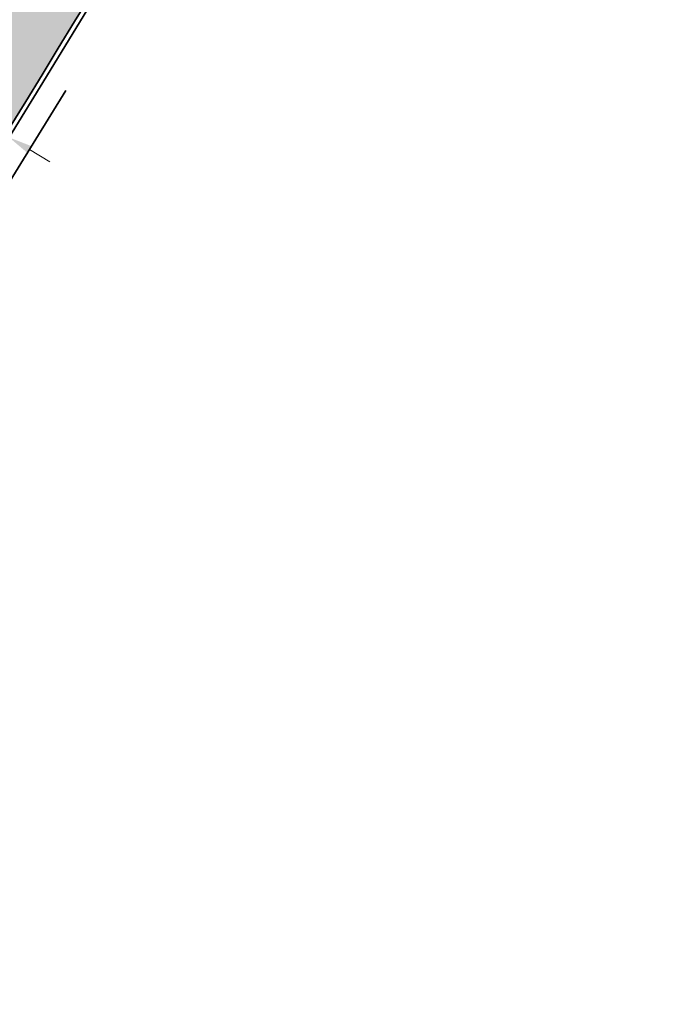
# Model space of a CAD drawing. Header units: metres. Extents: x 132493 to 134960, y 502695 to 503907.
# Tile 25 of 144: x 132756 to 132769, y 502862 to 502883. Entities that reach past the tile are written whole.
import ezdxf

# ---------------------------------------------------------------- set-up
doc = ezdxf.new("R2010")
doc.units = ezdxf.units.M
doc.linetypes.add('VH-OPSLUITBAND_100X200', pattern=[16, 8, -2, 4, -2])
doc.linetypes.add('XX-PROJECTGRENS', pattern=[18, 12, -3, 0, -3])
doc.layers.get('Defpoints').update_dxf_attribs({"color": 3})
doc.layers.add('ARC-hoev-btt-300x300x45-grijs-nieuw', color=8, linetype='Continuous', lineweight=18, plot=False)
for name, color, linetype, lineweight in [('N-WE-KG-GRENS_WERKGRENS-G', 5, 'XX-PROJECTGRENS', 35), ('N-WE-VH-KANTOPSLUITING_OPSLUITBAND_100X200-G', 150, 'VH-OPSLUITBAND_100X200', 35), ('N-WE-VH-KANTOPSLUITING_VOORKANTBAND-G', 7, 'Continuous', 35), ('N-WE-VH-KANTVERHARDING-G', 2, 'Continuous', 18), ('X-XX-AL-DETAIL1-M', 7, 'Continuous', 18)]:
    doc.layers.add(name, color=color, linetype=linetype, lineweight=lineweight)
doc.styles.add('NLCS-ISO-M200-T25', font='NLCS-ISO.ttf', dxfattribs={"height": 0.5})
doc.dimstyles.new('NLCS-M200-T25-PIJL_L2_H1', dxfattribs={"dimscale": 0.2, "dimtxt": 2.5, "dimasz": 2.5, "dimexe": 2, "dimexo": 2, "dimgap": 0.7, "dimtad": 1, "dimzin": 0, "dimdsep": 46, "dimtxsty": 'NLCS-ISO-M200-T25', "dimcen": 0, "dimdle": 2, "dimclrd": 256, "dimclre": 256, "dimclrt": 256, "dimadec": 1, "dimazin": 0, "dimtfac": 1, "dimtdec": 3, "dimtofl": 0, "dimtmove": 0, "dimatfit": 3, "dimfxl": 2, "dimfxlon": 1, "dimtfillclr": 256, "dimtolj": 1, "dimtzin": 0, "dimlwd": -1, "dimlwe": -1, "dimarcsym": 0})

# ---------------------------------------------------------------- blocks, each defined once
blk = doc.blocks.new('*D388')
at = {"layer": 'Defpoints', "color": 0, "transparency": 16777216}
for p in [(132755.5461582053, 502880.1118661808), (132755.07306397, 502879.5143919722), (132754.9774406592, 502879.1591841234)]:
    blk.add_point(p, dxfattribs=at)
at = {"layer": 'X-XX-AL-DETAIL1-M', "transparency": 16777216}
for p, q in [((132755.2373600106, 502881.2981621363), (132754.1383000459, 502881.9542621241)), ((132755.5032408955, 502880.1374862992), (132755.2373600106, 502881.2981621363)), ((132755.031003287, 502880.4193954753), (132754.6016829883, 502880.6756845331)), ((132755.2780952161, 502879.8578482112), (132755.6653548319, 502880.5065626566)), ((132755.3411269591, 502879.7684099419), (132755.7511894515, 502880.4553224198)), ((132755.4603235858, 502880.1631064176), (132755.5461582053, 502880.1118661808)), ((132755.975478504, 502879.8555771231), (132756.4047988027, 502879.5992880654))]:
    blk.add_line(p, q, dxfattribs=at)
for points in [[(132755.07371813, 502880.4909488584), (132754.9882884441, 502880.3478420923), (132755.4603235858, 502880.1631064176)], [(132756.018193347, 502879.9271305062), (132755.9327636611, 502879.78402374), (132755.5461582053, 502880.1118661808)]]:
    blk.add_solid(points, dxfattribs=at)
at = {"layer": 'X-XX-AL-DETAIL1-M', "transparency": 16777216, "insert": (132754.8877354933, 502881.9610819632), "char_height": 0.5, "attachment_point": 5, "rotation": 329.1642901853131, "style": 'NLCS-ISO-M200-T25'}
blk.add_mtext('\\A1;0.10', dxfattribs=at)

msp = doc.modelspace()

# ---------------------------------------------------------------- hatches: boundary and pattern name
at = {"layer": 'ARC-hoev-btt-300x300x45-grijs-nieuw', "transparency": 33554687}
h = msp.add_hatch(color=256, dxfattribs=at)
h.dxf.hatch_style = 1
edge = h.paths.add_edge_path()
edge.add_line((132735.0019978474, 502856.0924930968), (132739.46982189, 502861.2464702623))
edge.add_line((132739.46982189, 502861.2464702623), (132746.5414965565, 502871.7205468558))
edge.add_line((132746.5414965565, 502871.7205468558), (132744.4161062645, 502872.9769362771))
edge.add_line((132744.4161062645, 502872.9769362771), (132745.1030841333, 502874.1390728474))
edge.add_line((132745.1030841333, 502874.1390728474), (132747.2797826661, 502872.8523534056))
edge.add_arc((132377.603260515, 503113.188491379), 440.9333172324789, 326.9710773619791, 330.4428627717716)
edge.add_line((132761.1553687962, 502895.6799387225), (132760.7347070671, 502900.5825457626))
edge.add_line((132760.7347070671, 502900.5825457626), (132761.9437497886, 502902.5880344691))
edge.add_line((132761.9437497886, 502902.5880344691), (132763.9923326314, 502901.3770485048))
edge.add_line((132763.9923326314, 502901.3770485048), (132763.7174574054, 502900.9120516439))
edge.add_line((132763.7174574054, 502900.9120516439), (132764.2237789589, 502895.0111211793))
edge.add_arc((132377.6032604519, 503113.1884914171), 443.9333173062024, 326.97255817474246, 330.5631297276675, ccw=False)
edge.add_line((132749.8012228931, 502871.2267858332), (132741.910941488, 502859.5022605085))
edge.add_line((132741.910941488, 502859.5022605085), (132736.6461222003, 502853.465652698))
edge.add_line((132736.6461222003, 502853.465652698), (132735.0019978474, 502856.0924930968))

# ---------------------------------------------------------------- linework, layer by layer
at = {"layer": 'N-WE-KG-GRENS_WERKGRENS-G', "flags": 128}
msp.add_lwpolyline([(132713.8574613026, 502831.0580347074, 0.005570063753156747), (132736.3364398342, 502852.2821149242, 0.02528372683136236), (132742.3564131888, 502859.0920275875, 0.02378065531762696), (132764.8374316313, 502894.8777678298), (132764.3316825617, 502900.7720262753), (132769.1033134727, 502908.8440283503), (132770.1472463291, 502910.6100132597, -0.1999422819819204), (132792.8395207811, 502927.5846064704), (132821.6574329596, 502934.8682218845), (132821.8774908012, 502934.9238406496, -0.3826627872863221), (132824.7147034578, 502933.4345395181), (132826.4403593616, 502928.7457023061), (132836.0126593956, 502932.3790914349), (132835.1422824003, 502934.6408631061, -0.4190667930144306), (132837.1916569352, 502939.0343225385), (132839.9460323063, 502940.0107226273), (132859.0093786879, 502946.7684991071), (132896.4310291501, 502960.6877564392), (132897.8682955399, 502961.2223582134, -0.414545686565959), (132902.241647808, 502959.2173635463), (132903.1718656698, 502956.771019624), (132912.9374155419, 502960.2426878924), (132911.7843959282, 502963.3955454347, -0.4150905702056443), (132913.474181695, 502967.0613674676), (132914.7767187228, 502967.5397454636), (132938.3614250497, 502976.2016140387), (132937.6224978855, 502978.218195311), (133021.3873068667, 503008.0323382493), (133021.6649358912, 503007.2559797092), (133025.6326239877, 503008.6090530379), (133041.138442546, 503014.1171993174, -0.1103685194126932), (133061.9198871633, 503016.654221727), (133077.9674409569, 503015.0705569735), (133083.2493027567, 503014.5493125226, -0.006082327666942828), (133083.442742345, 503014.5278438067, -0.2579390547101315), (133089.7072472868, 503009.9835794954), (133098.6401080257, 503013.1295457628, -0.265135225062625), (133100.7363959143, 503020.7744244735), (133115.8269476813, 503035.8476061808, -0.1102594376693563), (133133.4898386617, 503047.0494830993), (133134.6884052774, 503047.4809715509), (133135.5872467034, 503044.9842156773), (133140.9956119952, 503046.8551439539), (133153.4352097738, 503051.2787820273), (133217.6736325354, 503075.2692786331), (133227.6286606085, 503079.1045076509), (133231.4393499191, 503077.3620802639), (133233.221242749, 503081.2590805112), (133256.6406850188, 503090.2815487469), (133275.2480078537, 503097.9132657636), (133286.8641141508, 503102.663705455), (133286.9959372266, 503102.611572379), (133301.2143453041, 503108.4141632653), (133308.6707664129, 503105.028186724), (133316.0634265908, 503108.0857307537), (133318.7108270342, 503114.6835351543), (133331.4339915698, 503120.1368624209), (133350.4881779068, 503128.3037546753), (133350.949471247, 503129.2663756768, -0.0005797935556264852), (133353.8959263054, 503130.4761869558, -0.007004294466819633), (133389.706913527, 503144.5492659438), (133398.1815961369, 503145.8738086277), (133401.0319163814, 503146.3192967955), (133400.8006422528, 503151.1583812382, -0.0522661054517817), (133447.2343836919, 503162.6708405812), (133447.9712047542, 503161.9662686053), (133449.108795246, 503158.5337313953), (133471.022142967, 503165.2937241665, 0.09025762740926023), (133473.9172051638, 503167.2191786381, 0.00453534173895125), (133476.4858831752, 503167.8750114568), (133478.7565008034, 503166.4598963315, 0.01475269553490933), (133490.5712790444, 503170.4471541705)], format="xyb", dxfattribs=at)
at = {"layer": 'N-WE-VH-KANTOPSLUITING_OPSLUITBAND_100X200-G', "flags": 128}
for points in [[(132713.518268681, 502831.4253958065, 0.005568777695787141), (132735.984013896, 502852.6368721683, 0.02521847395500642), (132741.9554295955, 502859.391163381, 0.02368455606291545), (132764.3260542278, 502894.9888863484), (132763.8198272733, 502900.8887143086), (132764.0784168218, 502901.3261612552)], [(132747.2481670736, 502872.9872077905, 0.01507773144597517), (132761.0530833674, 502895.7022919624), (132760.647061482, 502900.4342787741)]]:
    msp.add_lwpolyline(points, format="xyb", dxfattribs=at)
at = {"layer": 'N-WE-VH-KANTOPSLUITING_VOORKANTBAND-G', "flags": 128}
for points in [[(132713.4504309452, 502831.4988671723, 0.005568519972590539), (132735.9135279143, 502852.707821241, 0.02520535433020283), (132741.875236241, 502859.4509934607, 0.02366531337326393), (132764.2237789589, 502895.0111211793), (132763.7174574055, 502900.912051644)], [(132747.2797826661, 502872.8523534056, 0.01514968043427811), (132761.1553687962, 502895.6799387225), (132760.7347070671, 502900.5825457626)]]:
    msp.add_lwpolyline(points, format="xyb", dxfattribs=at)
at = {"layer": 'N-WE-VH-KANTVERHARDING-G', "flags": 128}
msp.add_lwpolyline([(132760.208833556, 502899.6929438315), (132760.5416512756, 502895.8141158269, -0.01471753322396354), (132747.0898195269, 502873.6616390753), (132745.4084076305, 502874.6555779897)], format="xyb", dxfattribs=at)

# ---------------------------------------------------------------- dimensions: what is measured, and where the dimension line sits
at = {"layer": 'X-XX-AL-DETAIL1-M'}
dim = msp.add_linear_dim(base=(132755.5461582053, 502880.1118661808), p1=(132755.0730639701, 502879.5143919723), p2=(132754.9774406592, 502879.1591841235), angle=329.1642901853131, dimstyle='NLCS-M200-T25-PIJL_L2_H1', override={"dimtmove": 1}, dxfattribs=at)
dim.commit()
dim.dimension.update_dxf_attribs({"geometry": '*D388', "text_midpoint": (132755.117150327, 502881.3699230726), "dimtype": 160})

doc.saveas('drawing.dxf')
